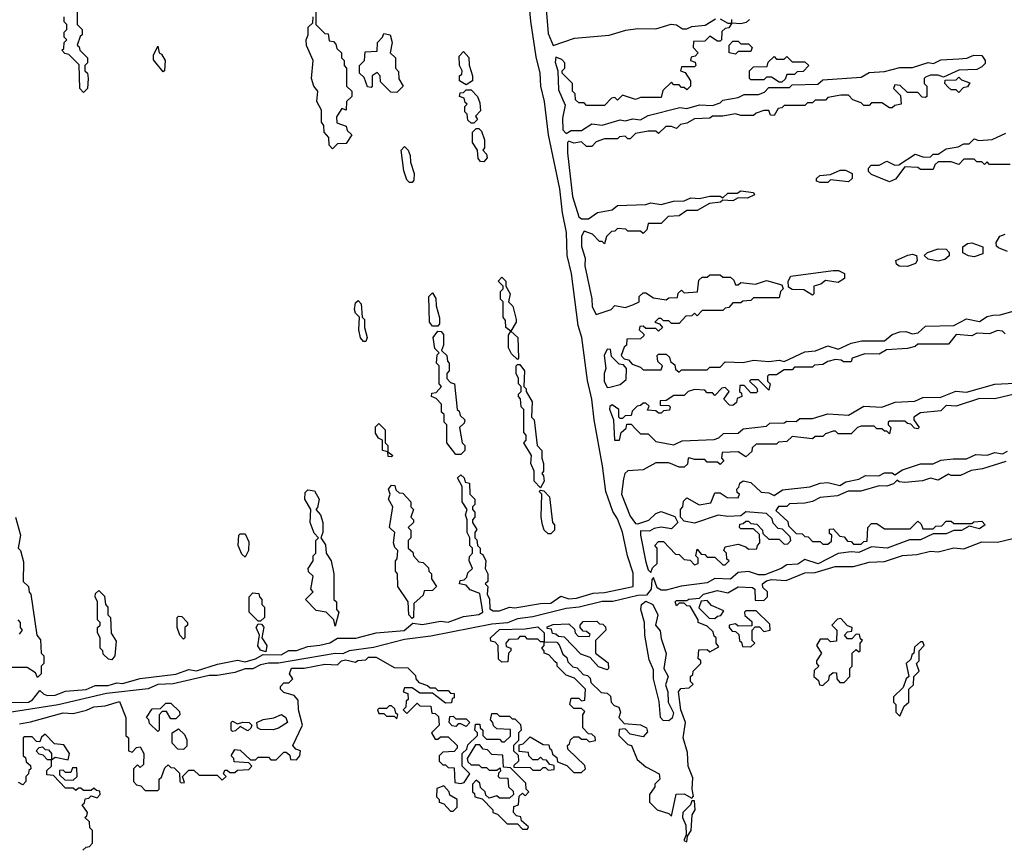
# Model space of a CAD drawing. Extents: x 2737310 to 2869991, y 870230 to 1012730.
# Tile 220 of 256: x 2783036 to 2786872, y 928775 to 932004. Entities that reach past the tile are written whole.
import ezdxf

# ---------------------------------------------------------------- set-up
doc = ezdxf.new("R2010")
doc.units = 0

msp = doc.modelspace()

# ---------------------------------------------------------------- linework, layer by layer
at = {"layer": '0CON02XD'}
for points in [[(2782995, 929343.3), (2783070, 929345), (2783085.9, 929354.1), (2783115, 929390), (2783130, 929375), (2783145, 929370), (2783175, 929371.2), (2783215, 929387.5), (2783295, 929393.3), (2783330.7, 929409.3), (2783380.7, 929409.3), (2783415, 929420), (2783437, 929417), (2783505, 929436.7), (2783645, 929453.8), (2783695, 929471.2), (2783725, 929466.7), (2783807.3, 929492.7), (2783885, 929508), (2783915, 929502), (2783955, 929513.3), (2783985, 929530), (2784055, 929528.8), (2784085, 929545.8), (2784115, 929546), (2784158.8, 929561.2), (2784205, 929566), (2784245, 929576.2), (2784275, 929593.3), (2784345.7, 929594.3), (2784425, 929614.2), (2784533.8, 929623.8), (2784568.3, 929651.7), (2784605, 929646.7), (2784675, 929660), (2784705, 929656.7), (2784765, 929678.8), (2784825, 929686.7), (2784840, 929695), (2784838.3, 929711.7), (2784828.3, 929768.3), (2784791.7, 929781.7), (2784775, 929800), (2784750, 929805), (2784751.7, 929818.3), (2784768.3, 929821.7), (2784778.3, 929831.7), (2784781.7, 929848.3), (2784800, 929865), (2784787.5, 929895), (2784788.3, 929911.7), (2784800, 929925), (2784800, 929945), (2784790, 929955), (2784790, 929985), (2784780, 930005), (2784780, 930055), (2784772.5, 930075), (2784780, 930095), (2784760, 930125), (2784760, 930185), (2784741.7, 930218.3), (2784755, 930230), (2784768.3, 930218.3), (2784771.7, 930201.7), (2784788.3, 930198.3), (2784790, 930155), (2784810, 930135), (2784810, 930115), (2784800, 930105), (2784800, 930095), (2784810, 930085), (2784810, 930065), (2784800, 930055), (2784800, 930045), (2784817, 930017), (2784810, 930005), (2784810, 929985), (2784817, 929977), (2784820, 929955), (2784830, 929945), (2784830, 929925), (2784840, 929920), (2784852.5, 929895), (2784850, 929865), (2784860, 929845), (2784860, 929815), (2784850, 929805), (2784860, 929795), (2784857.5, 929765), (2784866.4, 929746.4), (2784868.3, 929708.3), (2784880.7, 929700.7), (2784905, 929700), (2784945, 929714), (2784965, 929712), (2785065, 929729.4), (2785105, 929730.6), (2785145, 929757.5), (2785175, 929747.5), (2785205, 929750), (2785270.3, 929769.7), (2785315, 929771.4), (2785426, 929795), (2785426.8, 929846.8), (2785403.8, 929915), (2785385, 930006.7), (2785365, 930058.8), (2785346.9, 930086.9), (2785320, 930165), (2785307.1, 930265), (2785273.8, 930445), (2785265.5, 930525), (2785247.9, 930597.9), (2785225.6, 930765), (2785212.3, 930812.3), (2785185.5, 931015), (2785169.4, 931085), (2785166.9, 931175), (2785150.6, 931250.6), (2785140.6, 931345), (2785096.7, 931555), (2785081.4, 931685), (2785066.5, 931745), (2785064.2, 931795), (2785048.7, 931858.7), (2785028.1, 931998.1), (2785018.5, 932095)], [(2783260, 932045), (2783260, 931985), (2783280, 931965), (2783280, 931945), (2783271.7, 931938.3), (2783260, 931905), (2783268.3, 931898.3), (2783270, 931885), (2783300, 931855), (2783300, 931835), (2783290, 931825), (2783290, 931805), (2783300, 931795), (2783302.5, 931775), (2783300, 931735), (2783285, 931720)], [(2784190, 932045), (2784190, 931985), (2784225, 931950), (2784238.3, 931948.3), (2784241.7, 931921.7), (2784258.3, 931918.3), (2784268.3, 931908.3), (2784271.7, 931891.7), (2784290, 931875), (2784290, 931855), (2784300, 931845), (2784300, 931825), (2784310, 931815), (2784310, 931745), (2784330, 931725), (2784330, 931705), (2784310, 931685), (2784308.3, 931651.7), (2784291.7, 931658.3), (2784270, 931625), (2784271.7, 931601.7), (2784308.3, 931588.3), (2784311.7, 931571.7), (2784330, 931555), (2784308.3, 931521.7), (2784275, 931520), (2784255, 931500)], [(2785086.9, 932045), (2785095, 931950), (2785115, 931903.3), (2785198.3, 931931.7), (2785333, 931943), (2785397, 931963), (2785445, 931970), (2785515, 931967.5), (2785573.9, 931986.1), (2785595, 931983.3), (2785618.3, 931968.3), (2785635, 931967.5), (2785655, 931977.5), (2785707, 931983), (2785747, 932007)], [(2783285, 931720), (2783270, 931735), (2783268.3, 931828.3), (2783228.3, 931868.3), (2783211.7, 931871.7), (2783200, 931885), (2783208.3, 931891.7), (2783210, 931915), (2783220, 931925), (2783210, 931935), (2783210, 931955), (2783220, 931965), (2783220, 931985), (2783210, 931995), (2783210, 932015)], [(2784255, 931500), (2784242.5, 931515), (2784240, 931545), (2784222.5, 931565), (2784221.7, 931591.7), (2784212.5, 931605), (2784211.7, 931651.7), (2784193.3, 931685), (2784197.5, 931725), (2784182.5, 931745), (2784172.5, 931775), (2784180, 931845), (2784153, 931903), (2784152.5, 931925), (2784160, 931945), (2784160, 931975), (2784178.3, 931991.7), (2784180, 932015)], [(2785880, 932005), (2785867, 931993), (2785845, 931987.5), (2785810, 931990), (2785798.3, 931971.7), (2785785, 931970), (2785771.7, 931958.3), (2785770, 931925), (2785765, 931920), (2785755, 931920), (2785725, 931940), (2785705, 931920), (2785661.7, 931918.3), (2785660, 931895), (2785680, 931875), (2785668.3, 931861.7), (2785651.7, 931858.3), (2785650, 931845), (2785668.3, 931838.3), (2785670, 931825), (2785665, 931820), (2785615, 931820), (2785610, 931805), (2785628.3, 931798.3), (2785650, 931765), (2785650, 931745), (2785635, 931730), (2785625, 931740), (2785615, 931740), (2785605, 931750), (2785585, 931750), (2785575, 931760), (2785541.7, 931728.3), (2785535, 931700), (2785455, 931700), (2785435, 931692.5), (2785385, 931710), (2785365, 931690), (2785355, 931700), (2785341.7, 931698.3), (2785315, 931670), (2785245, 931670), (2785235, 931680), (2785215, 931680), (2785201.7, 931691.7), (2785200, 931715), (2785190, 931725), (2785190, 931755), (2785150, 931795), (2785150, 931805), (2785160, 931815), (2785160, 931835), (2785148.3, 931848.3), (2785125, 931857.5), (2785122.3, 931837.7), (2785133.3, 931805), (2785135, 931730), (2785160.7, 931670.7), (2785150.3, 931619.7), (2785152.1, 931575), (2785165, 931560), (2785185, 931572), (2785225, 931572.5), (2785265, 931597.5), (2785305, 931593.3), (2785375, 931613.3), (2785395, 931610), (2785425, 931617.5), (2785455, 931613.3), (2785485, 931630), (2785608.3, 931661.7), (2785635, 931657.5), (2785685, 931672.5), (2785735, 931670), (2785765, 931680), (2785775, 931690), (2785835, 931700), (2785858.3, 931711.7), (2785915, 931712.5), (2785938.3, 931721.7), (2785955, 931740), (2786035, 931740), (2786045, 931750), (2786145, 931752.5), (2786165, 931770), (2786315, 931780), (2786345, 931797.5), (2786405, 931802.5), (2786465, 931817.5), (2786515, 931817.5), (2786575, 931837.5), (2786596.4, 931833.6), (2786625, 931846.7), (2786695, 931851.2), (2786726.1, 931853.9), (2786753.9, 931866.1), (2786783.9, 931863.9), (2786797.5, 931845), (2786797, 931833), (2786785, 931820), (2786765, 931810), (2786695, 931806.7), (2786635, 931780), (2786615, 931787.5), (2786585, 931787.5), (2786565, 931780), (2786560, 931775), (2786560, 931755), (2786570, 931745), (2786570, 931705), (2786565, 931700), (2786551.7, 931701.7), (2786535, 931720), (2786495, 931720), (2786467, 931747), (2786445, 931750), (2786440, 931735), (2786468.3, 931708.3), (2786470, 931675), (2786445, 931670), (2786435, 931660), (2786425, 931660), (2786395, 931680), (2786355, 931680), (2786345, 931670), (2786325, 931670), (2786315, 931680), (2786281.7, 931691.7), (2786265, 931710), (2786235, 931710), (2786185, 931700), (2786175, 931690), (2786135, 931690), (2786125, 931680), (2786105, 931680), (2786095, 931670), (2786015, 931670), (2786005, 931660), (2785991.7, 931658.3), (2785975, 931630), (2785961.7, 931631.7), (2785955, 931650), (2785935, 931650), (2785905, 931640), (2785895, 931630), (2785845, 931630), (2785825, 931637.5), (2785775, 931627.5), (2785735, 931627.5), (2785725, 931620), (2785665, 931617.5), (2785635, 931600), (2785610, 931595), (2785595, 931580), (2785575, 931587.5), (2785553, 931587), (2785525, 931560), (2785515, 931570), (2785485, 931570), (2785435, 931560), (2785415, 931540), (2785405, 931540), (2785395, 931550), (2785373, 931547), (2785365, 931540), (2785315, 931540), (2785281.7, 931528.3), (2785265, 931510), (2785245, 931510), (2785225, 931527.5), (2785195, 931522.5), (2785175, 931530), (2785170, 931525), (2785170.5, 931485), (2785190, 931315), (2785214.3, 931235), (2785225, 931227.5), (2785251.7, 931228.3), (2785287.7, 931252.3), (2785345, 931262.5), (2785365, 931280), (2785475, 931283.3), (2785495, 931290), (2785535, 931283.3), (2785583.6, 931296.4)], [(2785765, 932007.5), (2785795, 931990), (2785810, 931990), (2785810, 932005)], [(2784505, 931720), (2784481.7, 931721.7), (2784441.7, 931761.7), (2784440, 931785), (2784428.3, 931798.3), (2784410, 931785), (2784410, 931745), (2784405, 931740), (2784391.7, 931741.7), (2784378.3, 931778.3), (2784360, 931795), (2784360, 931825), (2784380, 931845), (2784381.7, 931878.3), (2784428.3, 931881.7), (2784430, 931915), (2784450, 931935), (2784455, 931950), (2784480, 931945), (2784487.5, 931915), (2784480, 931875), (2784500, 931855), (2784500, 931815), (2784511.7, 931801.7), (2784513, 931773), (2784530, 931745), (2784505, 931720)], [(2785825, 931870), (2785800, 931875), (2785800, 931905), (2785815, 931920), (2785835, 931920), (2785845, 931910), (2785875, 931910), (2785890, 931895), (2785885, 931880), (2785835, 931880), (2785825, 931870)], [(2783595, 931800), (2783557, 931847), (2783557.5, 931865), (2783575, 931900), (2783580, 931875), (2783589.3, 931869.3), (2783602.5, 931845), (2783600, 931805), (2783595, 931800)], [(2784775, 931750), (2784750, 931765), (2784750, 931785), (2784758.3, 931791.7), (2784760, 931805), (2784750, 931825), (2784748.3, 931861.7), (2784765, 931880), (2784786.4, 931856.4), (2784787, 931827), (2784800, 931785), (2784800, 931765), (2784775, 931750)], [(2786005, 931760), (2785995, 931760), (2785965, 931780), (2785945, 931780), (2785935, 931770), (2785885, 931770), (2785880, 931775), (2785880, 931805), (2785895, 931820), (2785948.3, 931821.7), (2785951.7, 931838.3), (2785975, 931860), (2785985, 931850), (2786015, 931850), (2786025, 931860), (2786045, 931840), (2786095, 931840), (2786110, 931825), (2786088.3, 931801.7), (2786065, 931800), (2786055, 931790), (2786025, 931790), (2786018.3, 931771.7), (2786005, 931760)], [(2786695, 931720), (2786685, 931730), (2786665, 931730), (2786651.7, 931741.7), (2786640, 931755), (2786641.7, 931768.3), (2786685, 931770), (2786695, 931780), (2786705, 931770), (2786738.3, 931758.3), (2786728.3, 931741.7), (2786711.7, 931738.3), (2786695, 931720)], [(2784805, 931600), (2784795, 931600), (2784781.7, 931611.7), (2784780, 931635), (2784770, 931645), (2784770, 931665), (2784780, 931675), (2784771.7, 931681.7), (2784768.3, 931698.3), (2784750, 931705), (2784751.7, 931718.3), (2784765, 931720), (2784775, 931730), (2784795, 931730), (2784820, 931705), (2784829.3, 931679.3), (2784831.7, 931648.3), (2784811.7, 931628.3), (2784820, 931615), (2784805, 931600)], [(2784845, 931450), (2784831.7, 931451.7), (2784822.5, 931462.5), (2784820, 931495), (2784800, 931525), (2784800, 931565), (2784815, 931580), (2784825, 931580), (2784835, 931570), (2784847.5, 931535), (2784847.5, 931505), (2784840, 931495), (2784855, 931480), (2784857.5, 931465), (2784845, 931450)], [(2786895, 931440), (2786815, 931440), (2786805, 931450), (2786795, 931440), (2786785, 931450), (2786765, 931450), (2786755, 931460), (2786715, 931460), (2786695, 931440), (2786665, 931450), (2786615, 931450), (2786601.7, 931438.3), (2786595, 931420), (2786545, 931420), (2786535, 931427.5), (2786485, 931430), (2786448.3, 931381.7), (2786425, 931372.5), (2786355, 931400), (2786342.5, 931412.5), (2786342.5, 931425), (2786353, 931437), (2786385, 931437.5), (2786415, 931452.5), (2786445, 931437.5), (2786461.7, 931438.3), (2786525, 931480), (2786558.3, 931468.3), (2786585, 931470), (2786595, 931480), (2786615, 931480), (2786645, 931500), (2786691.7, 931508.3), (2786715, 931520), (2786735, 931520), (2786755, 931540), (2786772.5, 931532.5), (2786825, 931537.5), (2786878.3, 931561.7)], [(2784565, 931370), (2784555, 931370), (2784545, 931380), (2784532.5, 931415), (2784522.5, 931495), (2784535, 931510), (2784550, 931495), (2784557.5, 931475), (2784558.3, 931448.3), (2784572.5, 931405), (2784571.7, 931378.3), (2784565, 931370)], [(2786185, 931370), (2786155, 931370), (2786140, 931375), (2786140, 931385), (2786153, 931397), (2786195, 931400), (2786233, 931417), (2786253, 931417), (2786280, 931405), (2786280, 931385), (2786265, 931372.5), (2786195, 931380), (2786185, 931370)], [(2785583.6, 931296.4), (2785625, 931297.5), (2785650.7, 931309.3), (2785685, 931307.5), (2785725, 931316.7), (2785765, 931316.7), (2785775, 931310), (2785795, 931327.5), (2785831.7, 931328.3), (2785845, 931336.7), (2785895, 931330), (2785898.3, 931321.7), (2785871.7, 931308.3), (2785835, 931310), (2785815, 931297.5), (2785775, 931300), (2785767, 931293), (2785723, 931287), (2785675, 931260), (2785635, 931260), (2785605, 931240), (2785563, 931237), (2785535, 931210), (2785485, 931210), (2785480, 931185), (2785465, 931170), (2785455, 931180), (2785405, 931180), (2785397, 931187), (2785365, 931190), (2785355, 931180), (2785341.7, 931178.3), (2785321.7, 931158.3), (2785315, 931130), (2785305, 931140), (2785295, 931140), (2785268.3, 931168.3), (2785235, 931180), (2785225, 931160), (2785225, 931120), (2785238.8, 931075), (2785238, 931045), (2785265.8, 930915.8), (2785266, 930885), (2785282.5, 930855), (2785340, 930875), (2785355, 930890), (2785395, 930882.5), (2785425, 930892.5), (2785450, 930905), (2785450, 930925), (2785465, 930940), (2785475, 930940), (2785505, 930920), (2785555, 930912.5), (2785565, 930920), (2785598.3, 930921.7), (2785601.7, 930938.3), (2785615, 930950), (2785625, 930940), (2785677, 930943), (2785681.7, 930988.3), (2785695, 931000), (2785715, 931000), (2785725, 931010), (2785765, 931010), (2785775, 931000), (2785805, 931000), (2785818.3, 930988.3), (2785825, 930970), (2785835, 930970), (2785845, 930980), (2785903, 930973), (2785945, 930987.5), (2786005, 930970), (2786010, 930955), (2786000, 930945), (2785995, 930920), (2785895, 930920), (2785885, 930910), (2785853, 930907), (2785845, 930900), (2785815, 930900), (2785798.3, 930881.7), (2785785, 930880), (2785775, 930870), (2785695, 930870), (2785675, 930850), (2785665, 930860), (2785655, 930850), (2785631.7, 930848.3), (2785605, 930820), (2785575, 930820), (2785565, 930830), (2785545, 930830), (2785535, 930840), (2785525, 930840), (2785510, 930825), (2785528.3, 930818.3), (2785540, 930805), (2785525, 930790), (2785515, 930800), (2785475, 930800), (2785465, 930810), (2785451.7, 930808.3), (2785450, 930795), (2785468.3, 930778.3), (2785468.3, 930771.7), (2785455, 930760), (2785401.7, 930758.3), (2785400, 930735), (2785391.7, 930728.3), (2785380, 930695), (2785391.7, 930681.7), (2785408.3, 930678.3), (2785421.7, 930661.7), (2785455, 930650), (2785465, 930640), (2785535, 930640), (2785540, 930655), (2785521.7, 930671.7), (2785520, 930695), (2785525, 930700), (2785555, 930700), (2785568.3, 930688.3), (2785571.7, 930671.7), (2785588.3, 930658.3), (2785591.7, 930641.7), (2785605, 930630), (2785615, 930640), (2785715, 930640), (2785725, 930650), (2785765, 930650), (2785785, 930670), (2785855, 930667.5), (2785895, 930677.5), (2785955, 930672.5), (2785995, 930677.5), (2786015, 930672.5), (2786095, 930710), (2786136.1, 930713.9), (2786185, 930732.5), (2786225, 930720), (2786276.1, 930743.9), (2786317, 930753), (2786405, 930752.5), (2786435, 930777.5), (2786465, 930787.5), (2786488.3, 930788.3), (2786515, 930780), (2786537, 930783), (2786565, 930810), (2786675, 930812.5), (2786725, 930837.5), (2786775, 930827.5), (2786805, 930846.7), (2786827, 930853), (2786856.4, 930853.6), (2786925, 930873.3)], [(2786885, 931100), (2786850, 931115), (2786841.7, 931121.7), (2786840, 931135), (2786855, 931160), (2786875, 931167.5)], [(2786615, 931062.5), (2786575, 931070), (2786560, 931085), (2786573, 931097), (2786615, 931111.2), (2786645, 931110), (2786657, 931097), (2786657, 931083), (2786640.7, 931069.3), (2786615, 931062.5)], [(2786755, 931080), (2786733, 931083), (2786710, 931095), (2786710.7, 931119.3), (2786728.3, 931131.7), (2786745, 931133.8), (2786788.3, 931118.3), (2786788.3, 931091.7), (2786755, 931080)], [(2786495, 931042.5), (2786463, 931043), (2786451.7, 931051.7), (2786450, 931065), (2786496.7, 931086.7), (2786515, 931090), (2786530, 931085), (2786532.5, 931065), (2786526.4, 931053.6), (2786495, 931042.5)], [(2784975, 930680), (2784951.7, 930701.7), (2784940, 930725), (2784940, 930775), (2784950, 930790), (2784930, 930805), (2784928.3, 930831.7), (2784920, 930845), (2784920, 930905), (2784910, 930915), (2784910, 930945), (2784920, 930955), (2784920, 930965), (2784900, 930985), (2784915, 931000), (2784930, 930985), (2784930, 930965), (2784947.5, 930935), (2784940, 930905), (2784957, 930887), (2784970, 930835), (2784970, 930825), (2784950, 930790), (2784977.5, 930765), (2784980, 930685), (2784975, 930680)], [(2786125, 930930), (2786091.7, 930951.7), (2786045, 930952.5), (2786031.7, 930961.7), (2786030, 930985), (2786040, 931005), (2786205, 931026.7), (2786226.4, 931026.4), (2786250, 931015), (2786250, 930995), (2786225, 930980), (2786175, 930987.5), (2786157, 930973), (2786130, 930965), (2786130, 930935), (2786125, 930930)], [(2784665, 930810), (2784645, 930810), (2784632.5, 930825), (2784630, 930925), (2784645, 930940), (2784657, 930917), (2784658.3, 930888.3), (2784671.7, 930841.7), (2784671.7, 930818.3), (2784665, 930810)], [(2784385, 930750), (2784375, 930750), (2784363.6, 930763.6), (2784357.5, 930795), (2784360, 930845), (2784345, 930860), (2784340, 930875), (2784345, 930900), (2784355, 930910), (2784367, 930897), (2784370, 930845), (2784380, 930835), (2784380, 930805), (2784390, 930765), (2784385, 930750)], [(2784755, 930310), (2784735, 930310), (2784700, 930355), (2784700, 930425), (2784690, 930435), (2784690, 930465), (2784680, 930475), (2784680, 930505), (2784658.3, 930528.3), (2784640, 930535), (2784641.7, 930548.3), (2784658.3, 930551.7), (2784680, 930575), (2784670, 930585), (2784670, 930655), (2784660, 930665), (2784662.5, 930697.5), (2784670, 930705), (2784653, 930723), (2784647.5, 930765), (2784665, 930790), (2784678.3, 930788.3), (2784687, 930777), (2784687.5, 930735), (2784680, 930715), (2784700, 930695), (2784703, 930673), (2784710, 930665), (2784710, 930635), (2784700, 930625), (2784700, 930605), (2784715, 930590), (2784730, 930585), (2784740, 930485), (2784748.3, 930478.3), (2784751.7, 930461.7), (2784770, 930445), (2784768.3, 930431.7), (2784750, 930415), (2784760, 930355), (2784770, 930345), (2784770, 930325), (2784755, 930310)], [(2786875, 930780), (2786865, 930790), (2786845, 930792.5), (2786815, 930780), (2786765, 930782.5), (2786745, 930772.5), (2786685, 930777.5), (2786655, 930740), (2786535, 930740), (2786525, 930730), (2786495, 930722.5), (2786413, 930717), (2786385, 930700), (2786328.3, 930701.7), (2786280, 930685), (2786275, 930670), (2786245, 930670), (2786237, 930677), (2786215, 930680), (2786185, 930672.5), (2786165, 930660), (2786133, 930657), (2786125, 930650), (2786055, 930650), (2786045, 930640), (2786015, 930640), (2785985, 930620), (2785955, 930620), (2785950, 930615), (2785950, 930595), (2785960, 930585), (2785955, 930560), (2785915, 930600), (2785885, 930600), (2785880, 930595), (2785908.3, 930568.3), (2785910, 930555), (2785905, 930550), (2785885, 930550), (2785858.3, 930578.3), (2785841.7, 930578.3), (2785840, 930555), (2785848.3, 930548.3), (2785850, 930535), (2785831.7, 930528.3), (2785828.3, 930511.7), (2785815, 930500), (2785801.7, 930501.7), (2785780, 930525), (2785800, 930555), (2785785, 930570), (2785771.7, 930568.3), (2785745, 930540), (2785735, 930550), (2785715, 930550), (2785705, 930560), (2785665, 930562.5), (2785640, 930555), (2785625, 930540), (2785585, 930540), (2785555, 930520), (2785531.7, 930518.3), (2785531.7, 930501.7), (2785565, 930500), (2785570, 930495), (2785568.3, 930481.7), (2785545, 930480), (2785535, 930470), (2785525, 930470), (2785515, 930480), (2785481.7, 930481.7), (2785488.3, 930498.3), (2785475, 930510), (2785465, 930510), (2785455, 930500), (2785441.7, 930498.3), (2785421.7, 930478.3), (2785418.3, 930461.7), (2785395, 930460), (2785385, 930450), (2785375, 930450), (2785370, 930455), (2785370, 930485), (2785345, 930502.5), (2785335, 930496.7), (2785334.2, 930485.8), (2785350, 930445), (2785353.3, 930365), (2785372.5, 930365), (2785380, 930395), (2785398.3, 930411.7), (2785401.7, 930428.3), (2785418.3, 930428.3), (2785435, 930410), (2785455, 930390), (2785485, 930390), (2785515, 930360), (2785585, 930347.5)], [(2785325, 930570), (2785335, 930572.5), (2785375, 930582.5), (2785398.3, 930601.7), (2785400, 930645), (2785388.3, 930658.3), (2785371.7, 930661.7), (2785341.7, 930691.7), (2785338.3, 930718.3), (2785325, 930720), (2785313.8, 930695), (2785320, 930645), (2785313.1, 930625), (2785312.9, 930595), (2785325, 930570)], [(2785065, 930180), (2785040, 930205), (2785040, 930245), (2785027.5, 930275), (2785030, 930305), (2785000, 930355), (2785010, 930365), (2785010, 930385), (2785000, 930395), (2785000, 930485), (2784990, 930495), (2784987, 930527), (2784980, 930535), (2784980, 930545), (2784990, 930555), (2784990, 930575), (2784980, 930585), (2784980, 930605), (2784970, 930625), (2784970, 930655), (2784975, 930660), (2784985, 930660), (2785002.5, 930635), (2785000, 930575), (2785010, 930565), (2785010, 930555), (2785032.5, 930515), (2785030, 930455), (2785040, 930445), (2785052.5, 930345), (2785070, 930325), (2785070, 930295), (2785077.5, 930275), (2785077.5, 930245), (2785070, 930235), (2785077, 930227), (2785080, 930205), (2785065, 930180)], [(2785585, 930347.5), (2785595, 930352.5), (2785617, 930363), (2785741.7, 930368.3), (2785760, 930375), (2785778.3, 930391.7), (2785835, 930392.5), (2785855, 930410), (2785945, 930420), (2785958.3, 930431.7), (2786015, 930433.3), (2786025, 930440), (2786061.7, 930438.3), (2786075, 930450), (2786125, 930450), (2786185, 930467.5), (2786265, 930462.5), (2786325, 930497.5), (2786395, 930493.3), (2786447, 930513), (2786523, 930517), (2786555, 930531.2), (2786625, 930532.5), (2786683.6, 930556.4), (2786725, 930552.5), (2786835, 930583.3), (2786965, 930590)], [(2786939.3, 930550.7), (2786835, 930526.7), (2786775, 930527.5), (2786685, 930497.5), (2786645, 930500), (2786625, 930480), (2786545, 930472.5), (2786520, 930455), (2786520, 930445), (2786540, 930415), (2786535, 930410), (2786521.7, 930411.7), (2786508.3, 930428.3), (2786495, 930430), (2786485, 930440), (2786425, 930440), (2786420, 930435), (2786420, 930425), (2786430, 930415), (2786425, 930390), (2786415, 930400), (2786405, 930400), (2786395, 930410), (2786375, 930410), (2786365, 930420), (2786315, 930420), (2786300, 930415), (2786275, 930390), (2786225, 930390), (2786215, 930400), (2786205, 930400), (2786175, 930390), (2786165, 930380), (2786135, 930380), (2786125, 930370), (2786045, 930380), (2786025, 930360), (2785993, 930357), (2785985, 930350), (2785905, 930350), (2785890, 930335), (2785888.3, 930321.7), (2785865, 930300), (2785835, 930320), (2785773, 930317), (2785770, 930295), (2785780, 930285), (2785765, 930270), (2785755, 930280), (2785715, 930280), (2785705, 930290), (2785665, 930290), (2785645, 930296.7), (2785640, 930295), (2785638.3, 930271.7), (2785625, 930260), (2785605, 930260), (2785565, 930276.7), (2785515, 930277.5), (2785465, 930250), (2785405, 930246.2), (2785394.3, 930235.7), (2785388, 930215), (2785380.6, 930155), (2785415, 930068.8), (2785435, 930040.8), (2785445, 930038.8), (2785486.7, 930053.3), (2785515, 930080), (2785535, 930087.5), (2785588.3, 930068.3), (2785600, 930045), (2785575, 930020), (2785535, 930026.2), (2785508.3, 930021.7), (2785489.3, 930010.7), (2785455, 930012.5), (2785454.2, 929995.8), (2785475, 929890), (2785485, 929860), (2785495, 929850)], [(2784485, 930300), (2784471.7, 930301.7), (2784470, 930320), (2784450, 930325), (2784450, 930365), (2784433.6, 930373.6), (2784423, 930393), (2784423, 930417), (2784435, 930430), (2784460, 930405), (2784460, 930355), (2784470, 930345), (2784470, 930320), (2784490, 930305), (2784485, 930300)], [(2785495, 929850), (2785501.7, 929868.3), (2785520, 929885), (2785520, 929945), (2785510, 929955), (2785525, 929970), (2785545, 929970), (2785591.7, 929921.7), (2785605, 929920), (2785625, 929900), (2785648.3, 929898.3), (2785665, 929880), (2785680, 929885), (2785680, 929905), (2785670, 929915), (2785675, 929940), (2785691.7, 929921.7), (2785705, 929920), (2785715, 929910), (2785745, 929910), (2785775, 929880), (2785785, 929880), (2785800, 929895), (2785791.7, 929901.7), (2785790, 929925), (2785780, 929935), (2785785, 929950), (2785835, 929960), (2785865, 929950), (2785875, 929940), (2785908.3, 929941.7), (2785910, 929955), (2785920, 929965), (2785918.3, 929998.3), (2785895, 930020), (2785845, 930020), (2785840, 930025), (2785841.7, 930038.3), (2785855, 930040), (2785865, 930050), (2785875, 930050), (2785885, 930040), (2785908.3, 930038.3), (2785930, 930015), (2785931.7, 930001.7), (2785955, 929980), (2785995, 929980), (2786015, 929960), (2786028.3, 929961.7), (2786040, 929975), (2786038.3, 929988.3), (2786008.3, 930018.3), (2785991.7, 930021.7), (2785971.7, 930041.7), (2785968.3, 930058.3), (2785945, 930080), (2785865, 930086.7), (2785845, 930070), (2785795, 930067.5), (2785757, 930073), (2785665, 930042.5), (2785625, 930050), (2785610, 930065), (2785610, 930095), (2785620, 930105), (2785621.7, 930128.3), (2785635, 930140), (2785683.3, 930113.3), (2785728.3, 930121.7), (2785745, 930160), (2785765, 930160), (2785792.5, 930142.5), (2785835, 930140), (2785840, 930155), (2785831.7, 930161.7), (2785830, 930175), (2785838.3, 930181.7), (2785841.7, 930198.3), (2785855, 930207.5), (2785885, 930200), (2785925, 930162.5), (2785955, 930160), (2785975, 930150), (2786008.3, 930171.7), (2786115, 930183.3), (2786155, 930197.5), (2786185, 930200), (2786231.7, 930188.3), (2786255, 930203.3), (2786305, 930213.8), (2786331.7, 930228.3), (2786383, 930227), (2786405, 930237.5), (2786435, 930237.5), (2786445, 930230), (2786475, 930250), (2786545, 930272.5), (2786595, 930272.5), (2786625, 930287.5), (2786673, 930293), (2786725, 930292.5), (2786760.7, 930309.3), (2786805, 930307.5), (2786835, 930317.5), (2786865, 930312.5), (2786885, 930322.5)], [(2786878.3, 930281.7), (2786787, 930253), (2786743, 930247), (2786701.7, 930228.3), (2786665, 930227.5), (2786655, 930232.5), (2786615, 930210), (2786585, 930217.5), (2786553, 930207), (2786485, 930200), (2786463, 930203), (2786455, 930210), (2786440, 930195), (2786415, 930186.7), (2786385, 930187.5), (2786313.6, 930166.4), (2786263.3, 930166.7), (2786221.7, 930148.3), (2786155, 930142.5), (2786125, 930126.7), (2786095, 930120), (2786035, 930117.5), (2786025, 930107.5), (2785992.5, 930107.5), (2785981.7, 930091.7), (2786028.3, 930048.3), (2786031.7, 930031.7), (2786061.7, 930001.7), (2786085, 930000), (2786095, 929990), (2786108.3, 929988.3), (2786125, 929970), (2786155, 929970), (2786165, 929960), (2786185, 929960), (2786198.3, 929971.7), (2786200, 929995), (2786191.7, 930001.7)], [(2784565, 929670), (2784552.5, 929685), (2784550, 929735), (2784510, 929795), (2784507.5, 929845), (2784500, 929855), (2784500, 929895), (2784507, 929903), (2784510, 929935), (2784497.5, 929947.5), (2784492.5, 929965), (2784497.5, 930005), (2784477.5, 930025), (2784490, 930105), (2784472.5, 930135), (2784480, 930155), (2784472.5, 930175), (2784485, 930190), (2784498.3, 930188.3), (2784501.7, 930171.7), (2784515, 930160), (2784528.3, 930158.3), (2784560, 930125), (2784560, 930105), (2784570, 930095), (2784560, 930065), (2784570, 930055), (2784570, 930045), (2784550, 930025), (2784560, 930015), (2784560, 929985), (2784550, 929975), (2784550, 929945), (2784568.3, 929928.3), (2784570, 929915), (2784591.7, 929891.7), (2784608.3, 929888.3), (2784628.3, 929868.3), (2784630, 929855), (2784640, 929845), (2784640, 929825), (2784660, 929795), (2784645, 929780), (2784611.7, 929778.3), (2784608.3, 929761.7), (2784571.7, 929728.3), (2784570, 929675), (2784565, 929670)], [(2784265, 929640), (2784260, 929665), (2784230, 929695), (2784191.7, 929701.7), (2784150, 929745), (2784180, 929775), (2784170, 929785), (2784180, 929835), (2784161.7, 929851.7), (2784160, 929865), (2784180, 929895), (2784180, 929915), (2784190, 929925), (2784190, 929975), (2784200, 929985), (2784183, 930003), (2784167.5, 930045), (2784170, 930095), (2784147.5, 930135), (2784148.3, 930161.7), (2784158.3, 930171.7), (2784185, 930167.5), (2784202.5, 930135), (2784197, 930103), (2784190, 930095), (2784207.5, 930075), (2784217.5, 930045), (2784217.5, 930005), (2784210, 929985), (2784227, 929957), (2784230, 929925), (2784250, 929895), (2784260, 929845), (2784260, 929745), (2784270, 929735), (2784270, 929705), (2784280, 929695), (2784265, 929640)], [(2785105, 930000), (2785095, 930000), (2785080, 930015), (2785072.5, 930035), (2785067.5, 930065), (2785070, 930155), (2785060, 930165), (2785065, 930170), (2785078.3, 930168.3), (2785100, 930145), (2785112.5, 930045), (2785120, 930035), (2785120, 930015), (2785105, 930000)], [(2786191.7, 930001.7), (2786191.7, 930018.3), (2786205, 930020), (2786231.7, 929991.7), (2786248.3, 929988.3), (2786261.7, 929971.7), (2786275, 929970), (2786285, 929960), (2786315, 929960), (2786325, 929970), (2786338.3, 929971.7), (2786340, 930025), (2786355, 930040), (2786375, 930040), (2786405, 930020), (2786505, 930020), (2786535, 930050), (2786548.3, 930038.3), (2786555, 930020), (2786595, 930020), (2786605, 930030), (2786628.3, 930031.7), (2786645, 930050), (2786665, 930050), (2786675, 930040), (2786745, 930040), (2786753, 930047), (2786785, 930050), (2786797.5, 930035), (2786775, 930020), (2786735, 930030), (2786705, 930013.3), (2786675, 930013.3), (2786645, 930000), (2786595, 930000), (2786545, 929977.5), (2786503, 929977), (2786416.1, 929943.9), (2786355, 929950), (2786305, 929927.5), (2786275, 929930), (2786225, 929923.3), (2786146.4, 929883.6), (2786095, 929900), (2786067.7, 929882.3), (2786025, 929880), (2786002.5, 929865), (2785939.3, 929840.7), (2785915, 929841.2), (2785875, 929853.3), (2785835, 929850), (2785805, 929823.8), (2785745, 929826.7), (2785715, 929810), (2785612.9, 929797.1), (2785555, 929780.8), (2785535, 929781.4), (2785520.3, 929790.3), (2785505, 929830), (2785498.3, 929821.7), (2785496.2, 929785), (2785478.2, 929761.8), (2785445, 929760), (2785346.8, 929736.8), (2785305, 929736.7), (2785215.5, 929714.5), (2785165, 929710), (2785035, 929677.5), (2784975, 929669.2), (2784936.4, 929653.6), (2784875, 929648), (2784638.3, 929601.7), (2784535, 929588.8), (2784415, 929558), (2784320, 929545), (2784295, 929532.5), (2784265, 929534), (2784045, 929496.2), (2784005, 929496.7), (2783975, 929490), (2783945, 929473.8), (2783915, 929473.8), (2783875, 929460), (2783805, 929448), (2783775, 929448.8), (2783633.6, 929416.4), (2783575, 929413.8), (2783537, 929397), (2783375, 929378), (2783186.1, 929333.9), (2782944.1, 929295.9)], [(2783020, 930065), (2783040, 929995), (2783030, 929945), (2783040, 929935), (2783051.7, 929891.7), (2783050, 929815), (2783070, 929795), (2783073, 929773), (2783080, 929765), (2783102.5, 929605), (2783117, 929587), (2783120, 929535), (2783130, 929525), (2783130, 929495), (2783120, 929485), (2783120, 929455), (2783105, 929440)], [(2783915, 929910), (2783901.7, 929921.7), (2783887.5, 929955), (2783890, 929995), (2783895, 930000), (2783915, 930000), (2783929.3, 929969.3), (2783927.5, 929935), (2783915, 929910)], [(2785715, 929640), (2785680, 929655), (2785680, 929665), (2785648.3, 929718.3), (2785635, 929720), (2785625, 929730), (2785605, 929730), (2785595, 929720), (2785590, 929735), (2785595, 929740), (2785635, 929740), (2785643.6, 929746.4), (2785685, 929750), (2785700, 929765), (2785755, 929780), (2785795, 929770), (2785835, 929793.3), (2785891.7, 929791.7), (2785900, 929785), (2785901.7, 929741.7), (2785935, 929740), (2785950, 929755), (2785950, 929775), (2785931.7, 929791.7), (2785930, 929805), (2785945, 929817.5), (2785965, 929822.5), (2786021.7, 929818.3), (2786095, 929848.8), (2786135, 929850), (2786213, 929873), (2786285, 929872.5), (2786345, 929890), (2786405, 929892.5), (2786475, 929916.2), (2786530.7, 929919.3), (2786585, 929933.3), (2786615, 929930), (2786675, 929946.2), (2786715, 929942.5), (2786785, 929968.8), (2786845, 929967.5), (2786905, 929982.5)], [(2783395, 929510), (2783381.7, 929511.7), (2783361.7, 929531.7), (2783360, 929545), (2783350, 929555), (2783350, 929595), (2783340, 929615), (2783340, 929635), (2783350, 929645), (2783350, 929655), (2783340, 929665), (2783340, 929735), (2783330, 929755), (2783331.7, 929768.3), (2783345, 929780), (2783367, 929757), (2783370, 929725), (2783380, 929715), (2783380, 929685), (2783390, 929675), (2783393, 929613), (2783411.7, 929581.7), (2783407.5, 929525), (2783395, 929510)], [(2783975, 929660), (2783965, 929660), (2783930, 929695), (2783930, 929755), (2783945, 929770), (2783968.3, 929768.3), (2783970, 929755), (2783980, 929745), (2783980, 929725), (2783990, 929715), (2783990, 929675), (2783975, 929660)], [(2785565, 929271.4), (2785543.2, 929273.2), (2785532.9, 929285), (2785527.7, 929347.7), (2785505.5, 929435), (2785505, 929470), (2785489.1, 929509.1), (2785471.9, 929605), (2785470.8, 929655), (2785455.6, 929705), (2785458.1, 929725), (2785475, 929737.5), (2785502.5, 929725), (2785522.5, 929685), (2785513.8, 929645), (2785532, 929622), (2785535, 929592.5), (2785554.3, 929534.3), (2785545.9, 929475.9), (2785562.5, 929445), (2785551.7, 929411.7), (2785561.4, 929385), (2785562.5, 929345), (2785582.7, 929302.7), (2785578.3, 929281.7), (2785565, 929271.4)], [(2785745, 929670), (2785755, 929680), (2785768.3, 929681.7), (2785780, 929700), (2785731.7, 929721.7), (2785715, 929740), (2785691.7, 929738.3), (2785681.7, 929711.7), (2785721.7, 929671.7), (2785745, 929670)], [(2785885, 929560), (2785900, 929575), (2785890, 929585), (2785890, 929625), (2785901.7, 929638.3), (2785918.3, 929638.3), (2785935, 929620), (2785960, 929625), (2785958.3, 929648.3), (2785905, 929700), (2785865, 929700), (2785860, 929695), (2785861.7, 929681.7), (2785888.3, 929658.3), (2785888.3, 929641.7), (2785835, 929640), (2785825, 929650), (2785800, 929645), (2785800, 929635), (2785811.7, 929621.7), (2785825, 929620), (2785838.3, 929608.3), (2785840, 929585), (2785848.3, 929578.3), (2785851.7, 929561.7), (2785885, 929560)], [(2783035, 929610), (2783047.5, 929625), (2783040, 929635), (2783040, 929655), (2783030, 929665)], [(2783675, 929590), (2783660, 929605), (2783650, 929635), (2783650, 929675), (2783655, 929680), (2783668.3, 929678.3), (2783690, 929655), (2783690, 929645), (2783680, 929635), (2783680, 929595), (2783675, 929590)], [(2785325, 929470), (2785291.7, 929481.7), (2785258.3, 929518.3), (2785221.7, 929531.7), (2785158.3, 929598.3), (2785135, 929600), (2785125, 929610), (2785111.7, 929611.7), (2785108.3, 929628.3), (2785091.7, 929631.7), (2785091.7, 929638.3), (2785115, 929647.5), (2785175, 929650), (2785198.3, 929628.3), (2785200, 929615), (2785211.7, 929601.7), (2785255, 929600), (2785258.3, 929608.3), (2785245, 929620), (2785231.7, 929621.7), (2785220, 929635), (2785220, 929645), (2785231.7, 929658.3), (2785285, 929660), (2785295, 929650), (2785308.3, 929648.3), (2785318.3, 929638.3), (2785320, 929625), (2785280, 929585), (2785280, 929535), (2785328.3, 929498.3), (2785330, 929475), (2785325, 929470)], [(2786165, 929410), (2786188.3, 929431.7), (2786191.7, 929448.3), (2786205, 929460), (2786218.3, 929458.3), (2786220, 929435), (2786231.7, 929421.7), (2786248.3, 929421.7), (2786270, 929445), (2786270, 929475), (2786280, 929485), (2786280, 929535), (2786295, 929550), (2786305, 929540), (2786310, 929545), (2786310, 929575), (2786320, 929585), (2786311.7, 929591.7), (2786308.3, 929608.3), (2786295, 929610), (2786278.3, 929591.7), (2786261.7, 929591.7), (2786250, 929605), (2786261.7, 929618.3), (2786278.3, 929621.7), (2786280, 929635), (2786261.7, 929641.7), (2786235, 929670), (2786221.7, 929668.3), (2786200, 929645), (2786220, 929625), (2786218.3, 929581.7), (2786195, 929580), (2786185, 929590), (2786155, 929590), (2786140, 929565), (2786160, 929535), (2786140, 929505), (2786140, 929495), (2786150, 929485), (2786131.7, 929468.3), (2786130, 929445), (2786148.3, 929428.3), (2786151.7, 929411.7), (2786165, 929410)], [(2783035, 929260), (2783078.3, 929268.3), (2783205, 929302.5), (2783245, 929300), (2783297, 929313), (2783325, 929326.7), (2783369.3, 929330.7), (2783425, 929347.5), (2783450, 929285), (2783450, 929215), (2783460, 929205), (2783460, 929155), (2783475, 929150), (2783491.7, 929168.3), (2783505, 929170), (2783520, 929145), (2783518.3, 929101.7), (2783505, 929090), (2783495, 929100), (2783480, 929085), (2783480, 929035), (2783491.7, 929021.7), (2783508.3, 929018.3), (2783525, 929000), (2783575, 929000), (2783580, 929005), (2783580, 929045), (2783588.3, 929051.7), (2783601.7, 929088.3), (2783615, 929100), (2783625, 929090), (2783638.3, 929088.3), (2783658.3, 929068.3), (2783660, 929035), (2783665, 929030), (2783678.3, 929031.7), (2783670, 929055), (2783695, 929080), (2783715, 929080), (2783735, 929060), (2783805, 929060), (2783825, 929040), (2783840, 929055), (2783830, 929065), (2783835, 929080), (2783845, 929080), (2783855, 929070), (2783875, 929070), (2783885, 929080), (2783928.3, 929081.7), (2783940, 929095), (2783928.3, 929108.3), (2783871.7, 929111.7), (2783870, 929125), (2783860, 929135), (2783875, 929160), (2783895, 929157.5), (2783935, 929120), (2783955, 929120), (2783965, 929130), (2784005, 929130), (2784015, 929120), (2784035, 929120), (2784065, 929150), (2784075, 929150), (2784088.3, 929138.3), (2784091.7, 929121.7), (2784115, 929120), (2784127.5, 929135), (2784130, 929155), (2784111.7, 929161.7), (2784100, 929175), (2784137.5, 929255), (2784122.5, 929315), (2784121.7, 929351.7), (2784105, 929370), (2784065, 929382.5), (2784052.5, 929395), (2784052.5, 929405), (2784065, 929420), (2784085, 929420), (2784100, 929435), (2784087.5, 929455), (2784095, 929476.7), (2784145, 929477.5), (2784225, 929492.5), (2784275, 929490), (2784290, 929505), (2784305, 929510), (2784345, 929500), (2784353, 929507), (2784385, 929510), (2784395, 929520), (2784425, 929520), (2784495, 929480), (2784548.3, 929478.3), (2784578.3, 929448.3), (2784580, 929435), (2784591.7, 929421.7), (2784625, 929410), (2784635, 929400), (2784655, 929400), (2784665, 929390), (2784705, 929390), (2784715, 929380), (2784728.3, 929378.3), (2784728.3, 929361.7), (2784721.7, 929358.3), (2784718.3, 929341.7), (2784695, 929340), (2784645, 929380), (2784595, 929380), (2784565, 929400), (2784535, 929400), (2784530, 929385), (2784548.3, 929378.3), (2784550, 929355), (2784541.7, 929348.3), (2784540, 929325), (2784530, 929315), (2784545, 929300), (2784585, 929340), (2784595, 929330), (2784638.3, 929328.3), (2784641.7, 929301.7), (2784655, 929300), (2784668.3, 929288.3), (2784670, 929255), (2784640, 929225), (2784655, 929200), (2784665, 929200), (2784675, 929210), (2784705, 929210), (2784740, 929175), (2784740, 929165), (2784728.3, 929151.7), (2784685, 929150), (2784670, 929135), (2784670, 929115), (2784685, 929100), (2784695, 929100), (2784705, 929090), (2784728.3, 929088.3), (2784731.7, 929031.7), (2784755, 929027.5), (2784768.3, 929031.7), (2784790, 929065), (2784760, 929095), (2784760, 929145), (2784778.3, 929161.7), (2784781.7, 929178.3), (2784820, 929215), (2784820, 929225), (2784810, 929235), (2784811.7, 929258.3), (2784828.3, 929258.3), (2784830, 929245), (2784840, 929235), (2784840, 929215), (2784855, 929200), (2784905, 929200), (2784915, 929190), (2784925, 929190), (2784948.3, 929211.7), (2784948.3, 929238.3), (2784895, 929240), (2784881.7, 929251.7), (2784880, 929265), (2784870, 929275), (2784875, 929300), (2784895, 929300), (2784905, 929290), (2784945, 929290), (2784955, 929280), (2784965, 929280), (2784987, 929257), (2784990, 929235), (2784980, 929225), (2784980, 929195), (2784960, 929175), (2784960, 929155), (2784978.3, 929138.3), (2784980, 929115), (2784961.7, 929098.3), (2784961.7, 929091.7), (2785025, 929090), (2785035, 929080), (2785065, 929080), (2785075, 929090), (2785085, 929090), (2785095, 929080), (2785118.3, 929081.7), (2785118.3, 929098.3), (2785101.7, 929101.7), (2785088.3, 929118.3), (2785075, 929120), (2785065, 929130), (2785055, 929120), (2785035, 929120), (2785020, 929135), (2785018.3, 929148.3), (2784981.7, 929151.7), (2784981.7, 929178.3), (2784998.3, 929181.7), (2785025, 929210), (2785075, 929180), (2785098.3, 929178.3), (2785100, 929165), (2785108.3, 929158.3), (2785111.7, 929141.7), (2785128.3, 929128.3), (2785131.7, 929111.7), (2785168.3, 929098.3), (2785195, 929070), (2785225, 929070), (2785240, 929085), (2785238.3, 929098.3), (2785171.7, 929161.7), (2785170, 929175), (2785178.3, 929181.7), (2785181.7, 929198.3), (2785195, 929210), (2785215, 929210), (2785225, 929200), (2785245, 929200), (2785255, 929190), (2785280, 929195), (2785278.3, 929208.3), (2785265, 929220), (2785251.7, 929221.7), (2785230, 929245), (2785230, 929295), (2785238.3, 929308.3), (2785225, 929320), (2785195, 929320), (2785180, 929335), (2785185, 929360), (2785215, 929360), (2785225, 929350), (2785238.3, 929351.7), (2785240, 929395), (2785198.3, 929438.3), (2785165, 929450), (2785130, 929485), (2785130, 929495), (2785121.7, 929501.7), (2785098.3, 929528.3), (2785080, 929535), (2785080, 929545), (2785070, 929555), (2785080, 929565), (2785080, 929580), (2785065, 929580), (2785055, 929590), (2785015, 929590), (2785005, 929600), (2784985, 929600), (2784975, 929590), (2784941.7, 929588.3), (2784930, 929575), (2784931.7, 929561.7), (2784950, 929555), (2784950, 929545), (2784940, 929535), (2784938.3, 929501.7), (2784915, 929500), (2784901.7, 929511.7), (2784900, 929565), (2784888.3, 929578.3), (2784871.7, 929581.7), (2784870, 929595), (2784905, 929627.5), (2785005, 929630), (2785055, 929637.5), (2785080, 929615), (2785080, 929580), (2785128.3, 929578.3), (2785138.3, 929568.3), (2785151.7, 929531.7), (2785168.3, 929518.3), (2785171.7, 929501.7), (2785191.7, 929481.7), (2785208.3, 929478.3), (2785231.7, 929451.7), (2785248.3, 929448.3), (2785258.3, 929438.3), (2785261.7, 929421.7), (2785301.7, 929381.7), (2785325, 929380), (2785338.3, 929368.3), (2785340, 929345), (2785351.7, 929331.7), (2785370, 929325), (2785377.5, 929305), (2785370, 929285), (2785391.7, 929261.7), (2785455, 929256.7), (2785477.5, 929245), (2785481.7, 929228.3), (2785465, 929210), (2785415, 929220), (2785395, 929240), (2785371.7, 929238.3), (2785370, 929215), (2785405, 929180), (2785420, 929175), (2785441.7, 929121.7), (2785475, 929092.5), (2785527.5, 929065), (2785530, 929045), (2785510, 929025), (2785510, 929015), (2785490, 928985), (2785490, 928955), (2785520, 928925), (2785565, 928910), (2785575, 928900), (2785593.8, 928986.2), (2785625, 928987.1), (2785655, 928970), (2785661.7, 928978.3), (2785656.7, 929005), (2785659.3, 929049.3), (2785640, 929095), (2785638.3, 929148.3), (2785621.2, 929205), (2785630, 929265), (2785612.5, 929315), (2785602.5, 929385), (2785611.7, 929398.3), (2785645, 929400), (2785660, 929415), (2785650, 929425), (2785650, 929445), (2785658.3, 929451.7), (2785660, 929465), (2785690, 929495), (2785690, 929505), (2785680, 929515), (2785681.7, 929548.3), (2785715, 929550), (2785725, 929540), (2785760, 929560), (2785750, 929575), (2785750, 929595), (2785741.7, 929601.7), (2785738.3, 929618.3), (2785715, 929640)], [(2783995, 929540), (2783975, 929547.5), (2783963.9, 929563.9), (2783970, 929605), (2783957.5, 929635), (2783965, 929650), (2783978.3, 929648.3), (2783987, 929637), (2783980, 929595), (2783998.8, 929565), (2783995, 929540)], [(2786465, 929290), (2786481.7, 929328.3), (2786500, 929345), (2786500, 929395), (2786518.3, 929411.7), (2786520, 929445), (2786540, 929465), (2786530, 929495), (2786540, 929505), (2786540, 929545), (2786560, 929565), (2786555, 929580), (2786545, 929580), (2786521.7, 929558.3), (2786520, 929535), (2786511.7, 929528.3), (2786508.3, 929511.7), (2786490, 929495), (2786500, 929445), (2786490, 929435), (2786478.3, 929401.7), (2786440, 929365), (2786440, 929345), (2786450, 929335), (2786450, 929305), (2786465, 929290)], [(2783105, 929440), (2783098.3, 929458.3), (2783065, 929480), (2782975, 929480)], [(2783575, 929230), (2783541.7, 929261.7), (2783540, 929275), (2783530, 929285), (2783551.7, 929318.3), (2783585, 929320), (2783605, 929340), (2783625, 929340), (2783658.3, 929308.3), (2783660, 929295), (2783645, 929280), (2783625, 929280), (2783608.3, 929308.3), (2783591.7, 929308.3), (2783580, 929295), (2783580, 929235), (2783575, 929230)], [(2784505, 929280), (2784510, 929295), (2784501.7, 929301.7), (2784498.3, 929318.3), (2784485, 929330), (2784475, 929330), (2784465, 929320), (2784435, 929320), (2784430, 929315), (2784435, 929300), (2784455, 929300), (2784465, 929290), (2784495, 929290), (2784505, 929280)], [(2783865, 929230), (2783860, 929235), (2783860, 929265), (2783865, 929270), (2783885, 929260), (2783905, 929266.7), (2783930, 929265), (2783940, 929255), (2783937, 929243), (2783925, 929232.5), (2783895, 929250), (2783877, 929233), (2783865, 929230)], [(2784023.6, 929236.4), (2783975, 929237.5), (2783962.5, 929245), (2783960, 929265), (2783985, 929277.5), (2784026.4, 929283.6), (2784056.4, 929296.4), (2784072.5, 929285), (2784080, 929265), (2784045, 929242.5), (2784023.6, 929236.4)], [(2784775, 929250), (2784755, 929260), (2784745, 929260), (2784735, 929250), (2784721.7, 929251.7), (2784710, 929265), (2784711.7, 929288.3), (2784725, 929290), (2784735, 929280), (2784775, 929280), (2784790, 929265), (2784775, 929250)], [(2783675, 929160), (2783651.7, 929161.7), (2783630, 929185), (2783630, 929225), (2783655, 929240), (2783678.3, 929218.3), (2783687.5, 929197.5), (2783687, 929173), (2783675, 929160)], [(2783281.7, 928768.3), (2783295, 928780), (2783308.3, 928781.7), (2783320, 928795), (2783320, 928845), (2783310, 928855), (2783308.3, 928878.3), (2783290, 928895), (2783298.3, 928901.7), (2783300, 928915), (2783280, 928945), (2783288.3, 928951.7), (2783291.7, 928968.3), (2783305, 928970), (2783315, 928980), (2783338.3, 928971.7), (2783350, 928985), (2783348.3, 928998.3), (2783335, 929000), (2783325, 929010), (2783315, 929000), (2783285, 929000), (2783275, 929010), (2783265, 929010), (2783255, 929000), (2783245, 929010), (2783215, 929010), (2783168.3, 929058.3), (2783141.7, 929061.7), (2783141.7, 929078.3), (2783160, 929095), (2783160, 929120), (2783145, 929120), (2783128.3, 929138.3), (2783111.7, 929141.7), (2783100, 929155), (2783111.7, 929168.3), (2783125, 929170), (2783135, 929160), (2783148.3, 929158.3), (2783160, 929145), (2783160, 929120), (2783175, 929130), (2783225, 929120), (2783230, 929145), (2783208.3, 929178.3), (2783171.7, 929181.7), (2783135, 929220), (2783121.7, 929208.3), (2783115, 929190), (2783101.7, 929191.7), (2783085, 929210), (2783055, 929210), (2783050, 929205), (2783050, 929135), (2783058.3, 929128.3), (2783061.7, 929111.7), (2783078.3, 929098.3), (2783080, 929085), (2783071.7, 929078.3), (2783070, 929065), (2783060, 929055), (2783060, 929035), (2783048.3, 929021.7), (2783031.7, 929031.7)], [(2785015, 928850), (2785018.3, 928858.3), (2784991.7, 928881.7), (2784988.3, 928898.3), (2784971.7, 928901.7), (2784960, 928915), (2784961.7, 928938.3), (2784980, 928945), (2784981.7, 928978.3), (2784995, 928990), (2785005, 928980), (2785020, 928995), (2785010, 929005), (2785008.3, 929028.3), (2784948.3, 929088.3), (2784921.7, 929091.7), (2784918.3, 929138.3), (2784875, 929140), (2784858.3, 929158.3), (2784841.7, 929161.7), (2784828.3, 929178.3), (2784811.7, 929178.3), (2784780, 929125), (2784781.7, 929111.7), (2784795, 929100), (2784825, 929100), (2784835, 929090), (2784855, 929090), (2784865, 929080), (2784895, 929080), (2784908.3, 929088.3), (2784910, 929075), (2784901.7, 929068.3), (2784900, 929055), (2784905, 929050), (2784938.3, 929048.3), (2784940, 929015), (2784958.3, 928998.3), (2784960, 928985), (2784945, 928970), (2784905, 928970), (2784895, 928980), (2784865, 928970), (2784851.7, 928981.7), (2784850, 928995), (2784831.7, 929011.7), (2784828.3, 929028.3), (2784815, 929040), (2784800, 929025), (2784800, 928995), (2784808.3, 928988.3), (2784810, 928975), (2784838.3, 928968.3), (2784880, 928925), (2784880, 928915), (2784898.3, 928908.3), (2784935, 928870), (2784975, 928870), (2784995, 928850), (2785015, 928850)], [(2783245, 929040), (2783260, 929055), (2783258.3, 929088.3), (2783241.7, 929088.3), (2783235, 929070), (2783215, 929070), (2783205, 929080), (2783191.7, 929078.3), (2783191.7, 929061.7), (2783211.7, 929041.7), (2783245, 929040)], [(2784725, 928920), (2784740, 928935), (2784740, 928965), (2784711.7, 928981.7), (2784710, 928995), (2784688.3, 929018.3), (2784661.7, 929008.3), (2784660, 928975), (2784670, 928965), (2784670, 928955), (2784688.3, 928948.3), (2784715, 928920), (2784725, 928920)], [(2785635, 928800), (2785638.3, 928821.7), (2785652.5, 928845), (2785656.7, 928905), (2785667.5, 928925), (2785665, 928960), (2785655, 928960), (2785650, 928945), (2785620, 928915), (2785618.8, 928895), (2785631.2, 928865), (2785633, 928827), (2785623.3, 928805), (2785635, 928800)]]:
    msp.add_lwpolyline(points, dxfattribs=at)

doc.saveas('drawing.dxf')
